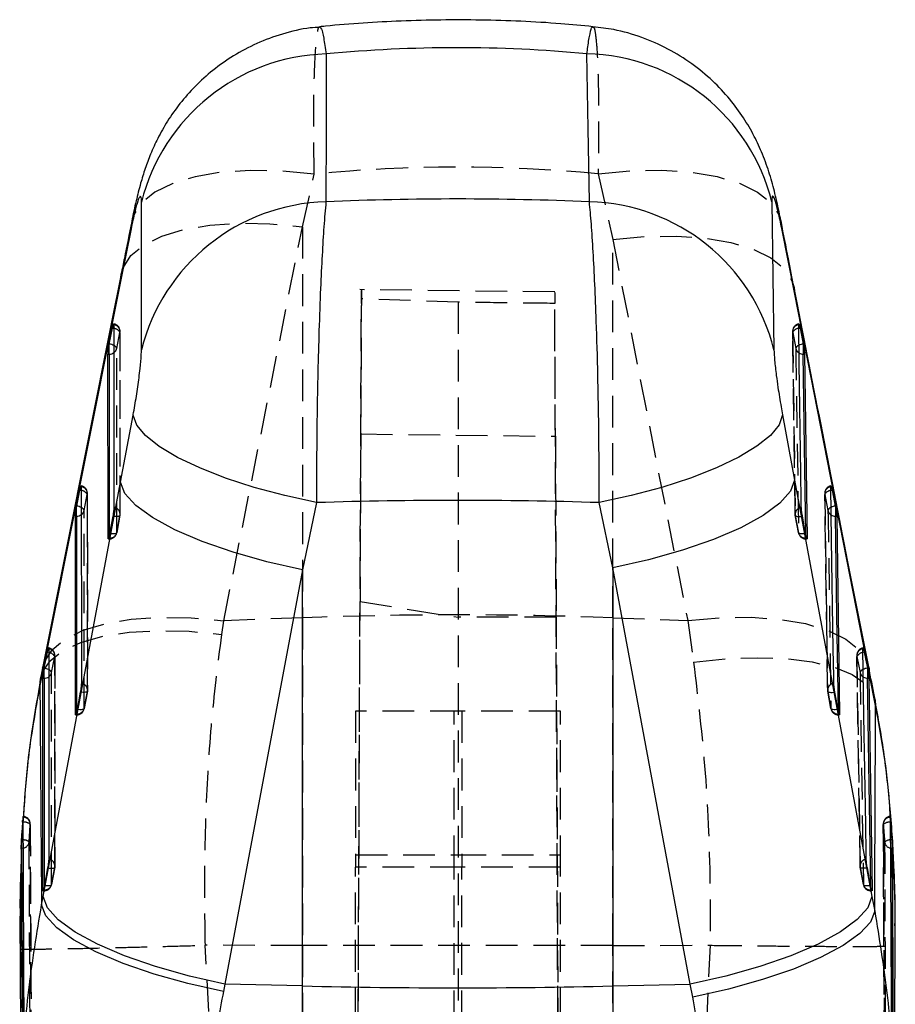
# Model space of a CAD drawing. Extents: x -800 to 11680, y 37 to 1082.
# Tile 15 of 17: x 306 to 341, y 299 to 338. Entities that reach past the tile are written whole.
import ezdxf

# ---------------------------------------------------------------- set-up
doc = ezdxf.new("R2010")
doc.units = 0
doc.linetypes.add('HIDDEN', pattern=[1.905, 1.27, -0.635])
doc.layers.get('0').update_dxf_attribs({"linetype": 'CONTINUOUS'})

msp = doc.modelspace()

# ---------------------------------------------------------------- linework, layer by layer
at = {"color": 7, "linetype": 'HIDDEN'}
for p, q in [((316.892219, 329.814352), (317.365817, 331.918307)), ((328.730071, 331.928916), (329.312435, 329.301886)), ((313.743387, 314.042337), (316.892219, 329.814352)), ((316.892219, 329.814352), (316.892219, 314.1611)), ((329.312435, 329.301886), (332.313992, 314.047895)), ((329.312435, 314.1611), (329.312435, 329.301886)), ((326.99178, 327.200927), (319.192027, 327.293731)), ((318.860557, 237.209603), (319.252116, 326.926582)), ((323.12212, 326.791294), (319.252116, 326.926582)), ((323.12212, 326.791294), (323.12212, 237.073831)), ((327.383673, 237.20254), (326.992886, 326.74364)), ((309.457635, 324.938588), (309.586066, 325.576909)), ((309.593332, 318.31374), (309.590883, 325.625606)), ((336.514171, 325.621165), (336.619475, 318.309255)), ((336.518018, 325.57679), (336.644475, 324.938469)), ((319.22689, 321.517952), (319.197211, 314.814113)), ((319.22689, 321.517952), (327.017758, 321.426071)), ((327.017758, 321.426071), (327.049811, 314.186074)), ((308.1526, 318.453185), (308.281057, 319.091506)), ((308.286914, 311.273687), (308.285883, 319.140159)), ((337.799246, 319.135554), (337.917917, 311.269052)), ((337.803271, 319.091328), (337.929812, 318.453006)), ((309.588475, 318.264969), (309.459883, 317.572065)), ((309.460179, 317.565076), (309.588761, 318.257995)), ((336.622871, 318.258338), (336.750783, 317.565434)), ((336.750761, 317.571782), (336.622914, 318.264686)), ((309.115905, 317.316227), (309.160295, 317.316227)), ((309.160295, 317.348607), (309.131526, 317.348607)), ((309.160261, 317.45977), (309.160295, 317.348607)), ((309.160295, 317.348607), (309.160295, 317.316227)), ((337.050464, 317.348607), (337.048573, 317.479573)), ((337.050464, 317.348607), (337.050464, 317.316227)), ((337.08039, 317.348607), (337.050464, 317.348607)), ((337.050464, 317.316227), (337.094682, 317.316227)), ((318.860557, 237.71859), (319.197211, 314.814113)), ((319.197211, 314.814113), (323.12212, 314.186074)), ((316.892219, 314.1611), (313.743387, 314.042337)), ((316.892219, 314.1611), (316.892219, 301.050492)), ((327.049811, 314.186074), (323.12212, 314.186074)), ((327.049811, 314.186074), (327.383673, 237.730391)), ((329.312435, 314.1611), (332.313992, 314.047895)), ((329.312435, 301.050492), (329.312435, 314.1611)), ((313.663783, 313.494302), (313.743387, 314.042337)), ((332.313992, 314.047895), (332.550391, 312.382825)), ((306.847378, 311.967783), (306.975848, 312.606104)), ((306.980626, 304.233648), (306.980689, 312.654726)), ((339.084995, 312.650017), (339.215928, 304.228924)), ((339.089188, 312.605895), (339.215777, 311.967574)), ((308.282051, 311.224975), (308.153476, 310.532071)), ((308.153532, 310.525142), (308.282101, 311.218046)), ((338.049364, 310.531788), (337.921573, 311.224692)), ((337.921691, 311.218388), (338.049512, 310.525484)), ((307.809488, 310.276233), (307.853886, 310.276233)), ((307.853886, 310.308613), (307.825103, 310.308613)), ((307.853874, 310.419999), (307.853886, 310.308613)), ((307.853886, 310.308613), (307.853886, 310.276233)), ((319.02212, 310.430341), (319.02212, 304.177947)), ((323.27212, 310.430341), (319.02212, 310.430341)), ((322.97212, 304.177947), (322.97212, 310.430341)), ((327.222121, 310.430341), (322.97212, 310.430341)), ((323.27212, 310.430341), (323.27212, 304.177947)), ((327.222121, 304.177947), (327.222121, 310.430341)), ((338.349074, 310.308613), (338.34708, 310.440578)), ((338.349074, 310.308613), (338.349074, 310.276233)), ((338.379052, 310.308613), (338.349074, 310.308613)), ((338.349074, 310.276233), (338.393303, 310.276233)), ((340.434493, 306.048594), (340.425481, 306.208007)), ((340.448436, 306.027897), (340.448436, 305.985414)), ((340.502859, 305.27582), (340.502859, 304.937325)), ((319.02212, 304.680474), (323.27212, 304.680474)), ((322.97212, 304.680474), (327.222121, 304.680474)), ((340.150653, 304.667153), (340.182149, 297.200687)), ((306.975755, 304.184981), (306.847188, 303.492077)), ((306.847383, 303.485133), (306.975952, 304.178037)), ((323.27212, 304.177947), (319.02212, 304.177947)), ((319.02212, 237.131402), (319.02212, 304.177947)), ((327.222121, 304.177947), (322.97212, 304.177947)), ((322.97212, 237.011291), (322.97212, 304.177947)), ((323.27212, 237.011381), (323.27212, 304.177947)), ((327.222121, 237.133749), (327.222121, 304.177947)), ((339.219674, 304.178365), (339.347408, 303.485461)), ((339.347561, 303.491779), (339.2198, 304.184683)), ((306.503194, 303.236239), (306.547596, 303.236239)), ((306.547596, 303.268619), (306.518803, 303.268619)), ((306.5476, 303.380169), (306.547596, 303.268619)), ((306.547596, 303.380154), (306.547596, 303.237476)), ((339.647275, 303.268619), (339.64521, 303.401269)), ((339.647275, 303.268619), (339.647275, 303.236239)), ((339.67729, 303.268619), (339.647275, 303.268619)), ((339.647275, 303.236239), (339.691513, 303.236239)), ((305.603408, 301.860146), (305.596239, 300.908126)), ((305.60615, 302.224092), (305.603408, 301.860146)), ((305.596239, 300.908126), (305.758902, 297.936879)), ((313.002436, 301.054485), (313.006572, 301.054545)), ((313.1418, 298.401617), (313.002436, 301.054485)), ((316.892219, 301.050492), (313.006572, 301.054545)), ((316.892219, 301.050492), (316.892219, 249.684244)), ((329.312435, 301.050492), (333.209184, 301.054545)), ((329.312435, 249.204323), (329.312435, 301.050492)), ((333.211103, 301.054545), (333.058343, 297.654234)), ((333.209184, 301.054545), (333.211103, 301.054545))]:
    msp.add_line(p, q, dxfattribs=at)
at = {"color": 7, "linetype": 'CONTINUOUS'}
for p, q in [((310.446274, 324.881323), (310.448591, 330.794655)), ((310.030117, 329.724439), (309.610525, 327.622779)), ((336.598127, 327.11307), (336.082277, 329.736359)), ((309.610525, 327.622779), (306.46181, 311.852016)), ((339.599296, 311.863087), (336.598127, 327.11307)), ((309.161764, 325.117834), (309.290191, 325.756155)), ((336.81223, 325.755872), (336.938676, 325.117551)), ((309.158034, 325.098984), (309.161764, 325.117834)), ((309.158034, 324.71507), (309.158034, 325.098984)), ((336.938676, 325.117551), (336.944222, 325.088866)), ((309.109921, 317.348607), (309.10772, 324.71507)), ((309.10772, 324.71507), (309.158034, 324.71507)), ((336.944222, 325.088866), (336.944222, 324.71507)), ((336.944222, 324.71507), (336.9938, 324.71507)), ((336.9938, 324.71507), (337.10025, 317.348607)), ((309.610972, 319.586836), (310.113513, 322.274707)), ((336.112113, 322.281979), (336.596655, 319.675513)), ((306.51014, 303.002276), (309.610972, 319.586836)), ((336.596655, 319.675513), (339.692441, 303.010099)), ((307.856758, 318.632446), (307.985213, 319.270767)), ((338.097378, 319.270454), (338.223912, 318.632133)), ((307.853001, 318.613447), (307.856758, 318.632446)), ((307.853001, 318.229683), (307.853001, 318.613447)), ((317.459341, 318.770967), (316.892219, 316.084586)), ((329.312435, 316.165365), (328.765733, 318.770312)), ((338.223912, 318.632133), (338.229553, 318.602987)), ((338.229553, 318.602987), (338.229553, 318.229683)), ((307.803521, 310.308613), (307.802679, 318.229683)), ((307.802679, 318.229683), (307.853001, 318.229683)), ((309.303855, 318.228193), (309.175259, 317.535289)), ((337.037656, 317.535631), (336.909795, 318.228535)), ((338.229553, 318.229683), (338.279157, 318.229683)), ((338.279157, 318.229683), (338.398826, 310.308613)), ((309.175259, 317.535289), (309.160295, 317.459919)), ((337.050464, 317.469858), (337.037656, 317.535631)), ((337.10025, 317.348607), (337.097894, 317.318894)), ((316.892219, 316.084586), (313.791521, 299.500011)), ((316.892219, 299.426086), (316.892219, 316.084586)), ((329.312435, 316.165365), (329.312435, 299.426086)), ((332.407801, 299.499892), (329.312435, 316.165365)), ((306.551554, 312.147059), (306.680025, 312.78538)), ((339.383225, 312.785052), (339.509808, 312.146746)), ((306.488412, 312.140323), (306.405817, 311.72771)), ((306.547779, 312.12797), (306.551554, 312.147059)), ((306.547779, 311.744295), (306.547779, 312.12797)), ((339.509808, 312.146746), (339.515514, 312.117256)), ((339.515514, 312.117256), (339.515514, 311.744295)), ((306.46181, 311.852016), (306.382206, 311.451413)), ((306.497238, 303.268619), (306.497452, 311.744295)), ((306.497452, 311.744295), (306.547779, 311.744295)), ((339.515514, 311.744295), (339.565133, 311.744295)), ((339.565133, 311.744295), (339.697006, 303.268619)), ((339.835678, 310.646124), (339.599296, 311.863087)), ((307.997398, 311.188199), (307.86882, 310.495295)), ((338.336366, 310.495667), (338.208566, 311.188571)), ((339.818499, 310.866915), (339.835678, 310.646124)), ((307.86882, 310.495295), (307.853886, 310.420059)), ((338.349074, 310.430326), (338.336366, 310.495667)), ((338.398826, 310.308613), (338.396502, 310.2789)), ((340.42948, 306.189962), (340.425563, 306.210689)), ((305.687645, 305.985414), (305.644208, 305.27582)), ((305.692042, 306.04551), (305.687645, 305.985414)), ((305.687645, 305.985414), (305.692042, 305.985414)), ((305.692042, 305.985414), (305.692042, 306.04551)), ((340.452169, 305.985414), (340.448436, 306.027897)), ((340.448436, 305.985414), (340.452169, 305.985414)), ((340.506728, 305.27582), (340.452169, 305.985414)), ((305.648434, 305.27582), (305.644208, 305.27582)), ((305.648434, 304.937325), (305.648434, 305.27582)), ((340.506728, 305.27582), (340.502859, 305.27582)), ((305.632778, 304.937325), (305.648434, 304.937325)), ((340.502859, 304.937325), (340.522642, 304.937325)), ((306.691079, 304.148205), (306.56251, 303.455301)), ((339.634634, 303.455673), (339.506866, 304.148592)), ((306.56251, 303.455301), (306.547596, 303.380154)), ((339.647275, 303.390645), (339.634634, 303.455673)), ((339.697006, 303.268619), (339.694704, 303.238906)), ((306.448237, 302.67074), (306.51014, 303.002276)), ((339.692441, 303.010099), (339.801042, 302.424021)), ((305.573207, 302.224316), (305.641231, 293.360815)), ((340.595034, 293.419838), (340.622419, 301.6432)), ((313.791521, 299.500011), (313.729621, 299.208097)), ((316.892219, 299.426086), (313.791521, 299.500011)), ((329.312435, 299.426086), (332.407801, 299.499892)), ((332.516395, 298.98382), (332.407801, 299.499892)), ((316.892219, 285.063647), (316.892219, 299.426086)), ((329.312435, 299.426086), (329.312435, 285.063647))]:
    msp.add_line(p, q, dxfattribs=at)
at = {"color": 8, "linetype": 'CONTINUOUS'}
for p, q in [((310.05662, 330.018528), (310.030117, 329.724439)), ((336.057857, 329.997249), (336.082277, 329.736359)), ((309.610525, 327.622779), (309.636707, 327.915095)), ((336.572264, 327.380829), (336.598127, 327.11307)), ((309.290191, 325.756155), (309.346977, 325.74416)), ((336.760774, 325.745188), (336.81223, 325.755872)), ((307.985213, 319.270767), (308.04195, 319.258772)), ((338.046085, 319.259815), (338.097378, 319.270454)), ((309.131526, 317.348607), (309.109921, 317.348607)), ((337.10025, 317.348607), (337.08039, 317.348607)), ((306.736372, 312.773489), (306.680025, 312.78538)), ((339.383225, 312.785052), (339.331727, 312.774353)), ((339.573338, 312.129296), (339.599296, 311.863087)), ((306.382206, 311.451413), (306.403955, 311.720513)), ((307.825103, 310.308613), (307.803521, 310.308613)), ((338.398826, 310.308613), (338.379052, 310.308613)), ((305.692042, 305.985414), (305.716363, 305.983596)), ((340.421542, 305.98297), (340.448436, 305.985414)), ((305.62093, 304.186739), (305.60615, 302.224092)), ((306.518803, 303.268619), (306.497238, 303.268619)), ((339.697006, 303.268619), (339.67729, 303.268619))]:
    msp.add_line(p, q, dxfattribs=at)
at = {"color": 7, "linetype": 'CONTINUOUS', "flags": 128}
for points in [[(317.838063, 336.726479), (317.836491, 333.744787), (317.834932, 330.810808)], [(328.379025, 330.81042), (328.330752, 333.747305), (328.281794, 336.734496)], [(335.684974, 330.803774), (335.727573, 327.820905), (335.76957, 324.888282)], [(309.636939, 327.916451), (309.251938, 325.987347), (306.488243, 312.145181)], [(309.34568, 325.892441), (309.345774, 325.619184), (309.346152, 324.526124), (309.347654, 320.153885), (309.348191, 318.58056)], [(336.864096, 318.580516), (336.860177, 318.853773), (336.844509, 319.946818), (336.781987, 324.318998), (336.759545, 325.892441)], [(317.459341, 318.770967), (316.182025, 319.050677), (314.955055, 319.380887), (313.8106, 319.752939), (312.778664, 320.157088), (311.886301, 320.58271), (311.156906, 321.018674), (310.609602, 321.453549), (310.258739, 321.875908), (310.113513, 322.274707)], [(336.112113, 322.281979), (335.974265, 321.882762), (335.628736, 321.459569), (335.084664, 321.023576), (334.356434, 320.586346), (333.463303, 320.159413), (332.428888, 319.754086), (331.280543, 319.381066), (330.048633, 319.05023), (328.765733, 318.770312)], [(316.892219, 316.084586), (315.467685, 316.404395), (314.113108, 316.786043), (312.872929, 317.217), (311.787837, 317.683123), (310.893433, 318.169124), (310.219062, 318.65906), (309.786848, 319.136851), (309.610972, 319.586836)], [(336.596655, 319.675513), (336.428986, 319.225006), (336.002242, 318.746172), (335.330554, 318.254881), (334.436163, 317.767389), (333.348683, 317.29985), (332.104122, 316.867732), (330.743691, 316.485353), (329.312435, 316.165365)], [(308.040685, 319.407053), (308.040723, 319.133781), (308.040873, 318.040721), (308.041466, 313.668497), (308.04175, 311.540566)], [(338.16281, 311.540522), (338.158698, 311.813779), (338.142257, 312.906824), (338.076622, 317.278974), (338.044751, 319.407038)], [(306.735485, 312.921666), (306.735483, 312.648393), (306.735481, 311.555333), (306.735461, 307.183109), (306.735444, 304.500572)], [(339.461071, 304.500528), (339.456829, 304.773785), (339.439866, 305.86683), (339.372124, 310.238965), (339.330641, 312.921651)], [(313.729621, 299.208097), (312.305698, 299.52652), (310.951646, 299.905472), (309.711846, 300.332524), (308.626935, 300.793685), (307.732475, 301.273815), (307.057784, 301.757194), (306.624976, 302.227981), (306.448237, 302.67074)], [(313.791521, 299.500011), (312.36678, 299.81979), (311.012021, 300.201424), (309.771705, 300.632365), (308.686535, 301.098503), (307.792126, 301.584519), (307.11783, 302.074485), (306.685775, 302.55229), (306.51014, 303.002276)], [(339.692441, 303.010099), (339.525607, 302.559562), (339.099416, 302.080669), (338.427991, 301.589318), (337.533586, 301.101767), (336.445845, 300.634198), (335.200817, 300.202079), (333.839767, 299.81976), (332.407801, 299.499892)], [(339.801042, 302.424021), (339.632264, 301.9863), (339.204746, 301.519878), (338.532625, 301.040165), (337.638129, 300.56303), (336.550842, 300.104253), (335.306723, 299.679019), (333.946916, 299.301378), (332.516395, 298.98382)]]:
    msp.add_lwpolyline(points, dxfattribs=at)
at = {"color": 7, "linetype": 'HIDDEN', "flags": 128}
for points in [[(317.365817, 331.918307), (316.057989, 332.04139), (314.804178, 332.065009), (313.638911, 331.988491), (312.594276, 331.813969), (311.69904, 331.54624), (310.977857, 331.192665), (310.450586, 330.76299), (310.131745, 330.269046), (310.05662, 330.018528)], [(328.730071, 331.928916), (330.034695, 332.049303), (331.286078, 332.070924), (332.449987, 331.993185), (333.494576, 331.818216), (334.391267, 331.550799), (335.115529, 331.198268), (335.647545, 330.770247), (335.97276, 330.278464), (336.057857, 329.997249)], [(309.636707, 327.915095), (309.710993, 328.163631), (310.026792, 328.654356), (310.549302, 329.081558), (311.264263, 329.433583), (312.152158, 329.70082), (313.188753, 329.875968), (314.345753, 329.954244), (315.591577, 329.933517), (316.892219, 329.814352)], [(329.312435, 329.301886), (330.608106, 329.417564), (331.84957, 329.435743), (333.003238, 329.355963), (334.037893, 329.180352), (334.925541, 328.913681), (335.642163, 328.563146), (336.168371, 328.138255), (336.489925, 327.650495), (336.572264, 327.380829)], [(309.586066, 325.576909), (309.586157, 325.303651), (309.586519, 324.210577), (309.58796, 319.838308), (309.588475, 318.264969)], [(336.622914, 318.264686), (336.618982, 318.537958), (336.603262, 319.631018), (336.540534, 324.003287), (336.518018, 325.57679)], [(309.459883, 317.572065), (309.4598, 317.845337), (309.459469, 318.938397), (309.458135, 323.310666), (309.457635, 324.938588)], [(336.644475, 324.938469), (336.648406, 324.665196), (336.664138, 323.572137), (336.727214, 319.199868), (336.750761, 317.571782)], [(308.281057, 319.091506), (308.281092, 318.818234), (308.281233, 317.725174), (308.281787, 313.35292), (308.282051, 311.224975)], [(337.921573, 311.224692), (337.917452, 311.497949), (337.900979, 312.591009), (337.835209, 316.963218), (337.803271, 319.091328)], [(308.153476, 310.532071), (308.153446, 310.805343), (308.153328, 311.898403), (308.152845, 316.270657), (308.1526, 318.453185)], [(337.929812, 318.453006), (337.933926, 318.179734), (337.950387, 317.086689), (338.016356, 312.71448), (338.049364, 310.531788)], [(309.588475, 318.264969), (309.584793, 318.249531), (309.569971, 318.236508), (309.544567, 318.22639), (309.509538, 318.219565), (309.466203, 318.216272), (309.416192, 318.216644), (309.361388, 318.220668), (309.303855, 318.228193)], [(336.622914, 318.264686), (336.626994, 318.249323), (336.642208, 318.236373), (336.667984, 318.22633), (336.70335, 318.219595), (336.746975, 318.216376), (336.797215, 318.216838), (336.852179, 318.220951), (336.909795, 318.228535)], [(309.459883, 317.572065), (309.4562, 317.556627), (309.441377, 317.543604), (309.415974, 317.533486), (309.380944, 317.526661), (309.337608, 317.523368), (309.287597, 317.52374), (309.232792, 317.527764), (309.175259, 317.535289)], [(337.037656, 317.535631), (336.980039, 317.528047), (336.925074, 317.523934), (336.874832, 317.523472), (336.831206, 317.526691), (336.795838, 317.533426), (336.77006, 317.543469), (336.754843, 317.556404), (336.750761, 317.571782)], [(306.488124, 312.144332), (306.562492, 312.392749), (306.878443, 312.883325), (307.401042, 313.310362), (308.116027, 313.662224), (309.003888, 313.929297), (310.040395, 314.104296), (311.197263, 314.182438), (312.442925, 314.161591), (313.743387, 314.042337)], [(332.313992, 314.047895), (333.609077, 314.163856), (334.850017, 314.182423), (336.003261, 314.10306), (337.037631, 313.927926), (337.925163, 313.661762), (338.641862, 313.311763), (339.168352, 312.887378), (339.490398, 312.400095), (339.573338, 312.129296)], [(306.403955, 311.720513), (306.478669, 311.969586), (306.791552, 312.437989), (307.312277, 312.843777), (308.026566, 313.175835), (308.914833, 313.425042), (309.95272, 313.584574), (311.11177, 313.650049), (312.360201, 313.619681), (313.663783, 313.494302)], [(306.975848, 312.606104), (306.975846, 312.332831), (306.975835, 311.239772), (306.975788, 306.867532), (306.975755, 304.184981)], [(332.550391, 312.382825), (333.854677, 312.517233), (335.103787, 312.564619), (336.263464, 312.523671), (337.301907, 312.395506), (338.190638, 312.183641), (338.905283, 311.893903), (339.426246, 311.534219), (339.73924, 311.114453), (339.818499, 310.866915)], [(339.2198, 304.184683), (339.215552, 304.457955), (339.198566, 305.551), (339.130729, 309.923179), (339.089188, 312.605895)], [(306.847188, 303.492077), (306.847193, 303.765349), (306.847221, 304.858409), (306.84732, 309.230648), (306.847378, 311.967783)], [(339.215777, 311.967574), (339.220016, 311.694317), (339.236979, 310.601272), (339.304934, 306.229077), (339.347561, 303.491779)], [(308.282051, 311.224975), (308.278363, 311.209537), (308.263536, 311.196514), (308.238127, 311.186396), (308.203093, 311.179571), (308.159753, 311.176278), (308.109738, 311.17665), (308.054932, 311.180674), (307.997398, 311.188199)], [(337.921573, 311.224692), (337.925672, 311.209329), (337.940904, 311.196379), (337.966698, 311.186351), (338.002081, 311.179601), (338.045721, 311.176397), (338.095972, 311.176859), (338.150945, 311.180972), (338.208566, 311.188571)], [(308.153476, 310.532071), (308.149788, 310.516633), (308.134959, 310.50361), (308.10955, 310.493492), (308.074515, 310.486667), (308.031175, 310.483374), (307.98116, 310.483746), (307.926354, 310.48777), (307.86882, 310.495295)], [(338.336366, 310.495667), (338.278744, 310.488068), (338.223772, 310.483955), (338.17352, 310.483493), (338.129879, 310.486697), (338.094495, 310.493447), (338.068699, 310.503475), (338.053465, 310.51641), (338.049364, 310.531788)], [(306.691079, 304.148205), (306.748615, 304.14068), (306.803421, 304.136656), (306.853439, 304.136284), (306.896783, 304.139577), (306.931819, 304.146417), (306.957231, 304.156534), (306.972063, 304.169543), (306.975755, 304.184981)], [(339.506866, 304.148592), (339.449243, 304.140993), (339.394265, 304.13688), (339.344005, 304.136418), (339.300358, 304.139622), (339.264964, 304.146357), (339.239157, 304.156385), (339.223911, 304.16932), (339.2198, 304.184683)], [(306.56251, 303.455301), (306.620046, 303.447776), (306.674854, 303.443752), (306.724872, 303.44338), (306.768213, 303.446673), (306.803252, 303.453498), (306.828664, 303.463616), (306.843496, 303.476639), (306.847188, 303.492077)], [(339.347561, 303.491779), (339.351674, 303.476416), (339.366921, 303.463481), (339.392728, 303.453453), (339.428122, 303.446703), (339.471771, 303.443514), (339.522033, 303.443976), (339.577009, 303.448089), (339.634634, 303.455673)]]:
    msp.add_lwpolyline(points, dxfattribs=at)
at = {"color": 8, "linetype": 'CONTINUOUS', "flags": 128}
for points in [[(309.158034, 324.71507), (309.159175, 321.016155), (309.160261, 317.45977)], [(337.048573, 317.479573), (336.997476, 321.016915), (336.944222, 324.71507)], [(307.853001, 318.229683), (307.853451, 314.253487), (307.853874, 310.419999)], [(338.34708, 310.440578), (338.289456, 314.254262), (338.229553, 318.229683)], [(306.547779, 311.744295), (306.547693, 307.490803), (306.5476, 303.380169)], [(339.64521, 303.401269), (339.581548, 307.491593), (339.515514, 311.744295)], [(305.719434, 305.270277), (305.707176, 305.271514), (305.648434, 305.27582)], [(305.720407, 304.945104), (305.705762, 304.942243), (305.648434, 304.937325)], [(340.428027, 304.945611), (340.446067, 304.942049), (340.502859, 304.937325)]]:
    msp.add_lwpolyline(points, dxfattribs=at)
at = {"color": 7, "linetype": 'CONTINUOUS'}
for centre, radius, start, end in [((318.056273, 328.886065), 7.84345, 91.5942158, 165.9165138), ((328.101623, 328.923625), 7.812949, 13.9246289, 88.6786091), ((318.053636, 322.970083), 7.843774, 91.5977558, 165.8971508), ((328.188578, 323.00016), 7.812582, 13.9855408, 88.6031668), ((323.102327, 560.308833), 260.95665, 268.63637668, 271.36362332)]:
    msp.add_arc(centre, radius, start, end, dxfattribs=at)
at = {"color": 7, "linetype": 'HIDDEN'}
for centre, radius, start, end in [((309.286465, 325.625511), 0.3045, 0.0191467, 79.8667872), ((309.313385, 325.618503), 0.275835, 351.3271245, 83.2762065), ((336.817765, 325.625511), 0.3045, 100.1444373, 180.8189724), ((336.791976, 325.617395), 0.276951, 96.7248222, 188.4308141), ((309.315233, 325.444264), 0.301571, 26.0941141, 83.9578025), ((336.788155, 325.446543), 0.299897, 95.238361, 154.2590008), ((309.290545, 324.894408), 0.172832, 14.8104807, 70.229013), ((309.193778, 324.996271), 0.270088, 305.1063597, 347.6682562), ((336.817643, 324.892894), 0.179064, 106.1344122, 165.2550546), ((336.909278, 324.995888), 0.270957, 192.2345297, 239.5984869), ((307.981458, 319.140122), 0.3045, 0.0074751, 79.8623437), ((308.008358, 319.133101), 0.275853, 351.3274931, 83.2700191), ((308.010226, 318.958888), 0.301557, 26.089725, 83.9613798), ((338.103012, 319.140122), 0.3045, 100.1583124, 180.8589611), ((338.077268, 319.13196), 0.276993, 96.7416748, 188.4352791), ((338.07344, 318.961183), 0.299882, 95.2338095, 154.279275), ((307.985484, 318.409021), 0.172853, 14.8031665, 70.2669569), ((307.889179, 318.510591), 0.269603, 305.0182753, 347.7061095), ((309.315796, 318.306626), 0.275843, 351.3140578, 83.2555098), ((336.896789, 318.305547), 0.276906, 96.7803656, 188.4857329), ((338.103129, 318.407471), 0.179199, 106.019945, 165.2794802), ((338.194717, 318.510537), 0.27108, 192.2528515, 239.7564057), ((309.288887, 318.313635), 0.3045, 349.4863502, 0.0188139), ((336.922617, 318.313635), 0.3045, 180.8241601, 190.4543641), ((309.171987, 317.645488), 0.297111, 267.7447009, 345.6926438), ((309.160295, 317.62073), 0.3045, 270, 349.4865252), ((337.037694, 317.644282), 0.295951, 194.1803278, 272.4730978), ((337.050464, 317.62073), 0.3045, 190.4537685, 270), ((323.102327, 149.28885), 164.989163, 87.84290651, 92.15709349), ((306.67625, 312.654733), 0.3045, 359.9995568, 79.8596076), ((306.703128, 312.647696), 0.275873, 351.3285933, 83.2643843), ((339.388925, 312.654733), 0.3045, 100.1668858, 180.8863214), ((339.363225, 312.646539), 0.277035, 96.754604, 188.4363638), ((306.704786, 312.473298), 0.301848, 26.1023554, 83.9935603), ((339.359212, 312.475952), 0.299664, 95.2626667, 154.3019013), ((339.397291, 311.914238), 0.189188, 107.5190448, 163.6251448), ((306.671904, 311.916159), 0.18291, 16.3937706, 68.9329102), ((306.58201, 312.026478), 0.271781, 305.1010525, 347.5278419), ((339.482436, 312.02631), 0.273051, 192.4218378, 240.4817632), ((308.009356, 311.266618), 0.275857, 351.3173945, 83.2560262), ((338.195505, 311.265503), 0.276956, 96.7797355, 188.473771), ((307.982462, 311.273643), 0.3045, 349.4876919, 0.0071451), ((338.221282, 311.273643), 0.3045, 180.8637603, 190.4497999), ((307.865583, 310.60549), 0.297107, 267.7437834, 345.6932199), ((307.853886, 310.580738), 0.3045, 270, 349.4877843), ((338.336248, 310.604221), 0.295886, 194.1701207, 272.484499), ((338.349075, 310.580738), 0.3045, 190.4494853, 270), ((305.692042, 305.911299), 0.3045, 0.2350601, 86.1571403), ((305.711897, 305.89876), 0.283977, 358.7709994, 89.3864138), ((340.448437, 305.911299), 0.3045, 94.8689599, 180.3215178), ((340.428309, 305.898912), 0.283505, 91.515792, 182.171705), ((305.745519, 305.598329), 0.386368, 49.6241356, 94.3277877), ((340.399778, 305.59573), 0.387851, 86.783256, 131.0621651), ((305.728694, 304.901964), 0.368429, 52.6009775, 91.4402265), ((305.668435, 305.226104), 0.285766, 280.4786659, 353.6814994), ((340.461461, 304.840948), 0.436838, 84.5621199, 126.9115356), ((340.482279, 305.225808), 0.285401, 187.1614685, 259.0419883), ((306.703045, 304.226612), 0.275869, 351.3203199, 83.2554554), ((306.676163, 304.233651), 0.3045, 349.488436, 359.9992592), ((339.519513, 304.233651), 0.3045, 180.8905317, 190.4472672), ((339.493771, 304.225474), 0.276991, 96.779887, 188.4685454), ((306.559296, 303.565494), 0.297105, 267.7430541, 345.6936078), ((306.547597, 303.540745), 0.3045, 270, 349.4884906), ((339.63444, 303.564226), 0.295885, 194.1728683, 272.4862694), ((339.647275, 303.540745), 0.3045, 190.4470811, 270)]:
    msp.add_arc(centre, radius, start, end, dxfattribs=at)
at = {"color": 8, "linetype": 'CONTINUOUS'}
for centre, radius, start, end in [((309.063069, 324.494998), 0.630607, 63.0358765, 80.9957957), ((337.040743, 324.483058), 0.64265, 99.1385553, 115.1245023), ((309.159822, 325.042517), 0.327452, 269.6871075, 305.3133931), ((336.941621, 325.043302), 0.328242, 238.9173538, 270.4540421), ((307.757799, 318.008975), 0.631276, 63.0556407, 80.9810834), ((338.3251, 318.000908), 0.639284, 99.1073191, 115.1238638), ((307.854844, 318.556972), 0.327294, 269.6773736, 305.2816416), ((338.226898, 318.557909), 0.328237, 239.0684637, 270.4633529), ((306.452293, 311.522606), 0.632293, 63.1722007, 80.9679595), ((339.612406, 311.511295), 0.64368, 99.1716474, 115.0033623), ((306.549584, 312.071785), 0.327495, 269.6842073, 305.1845307), ((339.512939, 312.073105), 0.32882, 239.8740649, 270.4486502)]:
    msp.add_arc(centre, radius, start, end, dxfattribs=at)
at = {"color": 7, "linetype": 'CONTINUOUS'}
for centre, major_axis, ratio, start_param, end_param in [((323.102327, 245.294685), (0, 91.68236), 0.777172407, 6.210429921, 6.357133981), ((323.102327, 289.977246), (71.253, 0), 0.57465091, 1.496672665, 1.644789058), ((323.102327, 289.977246), (71.253, 0), 0.405378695, 1.491229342, 1.650075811)]:
    msp.add_ellipse(centre, major_axis=major_axis, ratio=ratio, start_param=start_param, end_param=end_param, dxfattribs=at)
at = {"color": 7, "linetype": 'HIDDEN'}
msp.add_ellipse((323.102327, 245.294685), major_axis=(0, 86.905728), ratio=0.819888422, start_param=6.20412039, end_param=6.363781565, dxfattribs=at)
at = {"color": 7, "linetype": 'CONTINUOUS'}
for points, knots in [([(317.586839, 337.795667), (317.459519, 337.7883), (316.952227, 337.758946), (316.099177, 337.543825), (315.06721, 337.170897), (314.134743, 336.675464), (313.308157, 336.094728), (312.591942, 335.448785), (311.986791, 334.762089), (311.491559, 334.060144), (311.104805, 333.376346), (310.811814, 332.733646), (310.586763, 332.126335), (310.398879, 331.510662), (310.228153, 330.828819), (310.112579, 330.316778), (310.057476, 330.022285), (310.056686, 330.018066)], [0, 0, 0, 0, 0.0317126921, 0.1263554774, 0.2172655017, 0.3045686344, 0.3882624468, 0.4682378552, 0.5442808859, 0.6160782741, 0.6826527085, 0.7414951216, 0.7966041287, 0.8544324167, 0.9235522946, 0.9989048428, 1, 1, 1, 1]), ([(328.523478, 337.817721), (328.096136, 337.859184), (326.605829, 338.003782), (324.041066, 338.110926), (320.89312, 338.073551), (318.741589, 337.934069), (317.660255, 337.82142), (317.584982, 337.813579)], [0, 0, 0, 0, 0.117589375, 0.410080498, 0.702209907, 0.979270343, 1, 1, 1, 1]), ([(336.055498, 329.996713), (336.035333, 330.102463), (335.957861, 330.508759), (335.813776, 331.135877), (335.608648, 331.902166), (335.336029, 332.681861), (334.982543, 333.452568), (334.549017, 334.195514), (333.99477, 334.946364), (333.306812, 335.67938), (332.479932, 336.36066), (331.529493, 336.950652), (330.478388, 337.409175), (329.465615, 337.70908), (328.800927, 337.777948), (328.523055, 337.806739)], [0, 0, 0, 0, 0.0277114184, 0.1064674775, 0.1837783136, 0.259770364, 0.3263747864, 0.3980362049, 0.4745410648, 0.5580708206, 0.647043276, 0.7396539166, 0.834540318, 0.9308297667, 1, 1, 1, 1]), ([(310.44858, 330.794655), (310.448581, 330.795301), (310.448595, 330.905219), (310.433709, 331.051974), (310.376049, 331.02898), (310.290552, 330.821194), (310.177172, 330.423415), (310.07998, 329.961448), (310.030117, 329.724439)], [0, 0, 0, 0, 0.001202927, 0.204636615, 0.408047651, 0.546678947, 0.767425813, 1, 1, 1, 1]), ([(336.082277, 329.736359), (336.081185, 329.741901), (336.035162, 329.975496), (335.943687, 330.403633), (335.841786, 330.787853), (335.761174, 331.011869), (335.703574, 331.075906), (335.68401, 330.950968), (335.68484, 330.824145), (335.684974, 330.803774)], [0, 0, 0, 0, 0.005213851, 0.219784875, 0.434652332, 0.550719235, 0.753912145, 0.960473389, 1, 1, 1, 1]), ([(317.834932, 330.810808), (317.80641, 330.495383), (317.752303, 329.897031), (317.679397, 328.694259), (317.612524, 327.307228), (317.554285, 325.725639), (317.507283, 324.005984), (317.474734, 322.268685), (317.456087, 320.497305), (317.458256, 319.346415), (317.459341, 318.770967)], [0, 0, 0, 0, 0.132849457, 0.252012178, 0.371175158, 0.506324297, 0.628858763, 0.751394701, 0.875696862, 1, 1, 1, 1]), ([(328.765733, 318.770312), (328.767077, 319.261237), (328.770029, 320.33968), (328.753766, 322.060709), (328.718171, 324.027704), (328.664727, 325.876311), (328.599083, 327.524691), (328.532127, 328.835167), (328.458705, 329.966642), (328.405585, 330.529161), (328.379025, 330.81042)], [0, 0, 0, 0, 0.106309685, 0.233536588, 0.360763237, 0.523361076, 0.642348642, 0.761336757, 0.880668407, 1, 1, 1, 1]), ([(310.056736, 330.018975), (309.9588, 329.528655), (309.818891, 328.828192), (309.678945, 328.126432), (309.63696, 327.9159)], [0, 0, 0, 0, 0.6999930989, 1, 1, 1, 1]), ([(336.572249, 327.380888), (336.49696, 327.763862), (336.324877, 328.639211), (336.153037, 329.513329), (336.056378, 330.005013)], [0, 0, 0, 0, 0.437509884, 1, 1, 1, 1]), ([(339.573336, 312.129356), (339.292811, 313.553716), (338.291543, 318.637639), (337.293006, 323.721459), (336.574229, 327.380948)], [0, 0, 0, 0, 0.280169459, 1, 1, 1, 1]), ([(309.290191, 325.756155), (309.295056, 325.779339), (309.306016, 325.831577), (309.32217, 325.893139), (309.330505, 325.911519), (309.334672, 325.920709)], [0, 0, 0, 0, 0.2852019, 0.642609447, 1, 1, 1, 1]), ([(309.339381, 325.921051), (309.340749, 325.921905), (309.344965, 325.924536), (309.345392, 325.905382), (309.34568, 325.892441)], [0, 0, 0, 0, 0.32439161, 1, 1, 1, 1]), ([(336.759545, 325.892441), (336.759533, 325.895248), (336.759459, 325.912537), (336.760363, 325.928351), (336.764089, 325.923557), (336.764635, 325.922854)], [0, 0, 0, 0, 0.14193726, 0.874219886, 1, 1, 1, 1]), ([(336.772228, 325.914569), (336.776573, 325.902396), (336.785265, 325.87805), (336.799958, 325.816205), (336.809086, 325.771329), (336.81223, 325.755872)], [0, 0, 0, 0, 0.395974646, 0.791956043, 1, 1, 1, 1]), ([(309.10772, 324.71507), (309.108313, 324.733185), (309.109499, 324.769413), (309.118785, 324.855688), (309.132499, 324.954195), (309.146543, 325.038574), (309.155339, 325.084815), (309.158034, 325.098984)], [0, 0, 0, 0, 0.223180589, 0.446329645, 0.671060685, 0.89921116, 1, 1, 1, 1]), ([(310.113513, 322.274707), (310.11472, 322.281176), (310.160369, 322.525775), (310.248358, 323.036924), (310.339889, 323.671985), (310.406274, 324.230355), (310.441013, 324.623741), (310.444885, 324.813316), (310.446274, 324.881323)], [0, 0, 0, 0, 0.0066596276, 0.2518166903, 0.4971850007, 0.6319858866, 0.8679802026, 1, 1, 1, 1]), ([(335.76957, 324.888282), (335.774823, 324.760081), (335.780101, 324.631287), (335.811702, 324.282799), (335.850404, 323.936206), (335.938926, 323.297962), (336.02727, 322.747217), (336.092678, 322.388549), (336.112113, 322.281979)], [0, 0, 0, 0, 0.235155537, 0.236246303, 0.472330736, 0.635243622, 0.891620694, 1, 1, 1, 1]), ([(336.944222, 325.088866), (336.950326, 325.055124), (336.962535, 324.98763), (336.978078, 324.882945), (336.98911, 324.791666), (336.993232, 324.73919), (336.993705, 324.719081), (336.9938, 324.71507)], [0, 0, 0, 0, 0.2374603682, 0.4749959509, 0.7104394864, 0.942251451, 1, 1, 1, 1]), ([(307.985213, 319.270767), (307.990069, 319.293908), (308.001021, 319.346103), (308.01717, 319.407658), (308.025506, 319.42608), (308.029675, 319.435291)], [0, 0, 0, 0, 0.284812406, 0.642397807, 1, 1, 1, 1]), ([(308.034397, 319.435664), (308.03576, 319.436517), (308.039978, 319.439156), (308.0404, 319.42001), (308.040685, 319.407053)], [0, 0, 0, 0, 0.32327504, 1, 1, 1, 1]), ([(338.044751, 319.407038), (338.044737, 319.409911), (338.044653, 319.427232), (338.045556, 319.443019), (338.049263, 319.438188), (338.049794, 319.437496)], [0, 0, 0, 0, 0.1455925, 0.877763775, 1, 1, 1, 1]), ([(338.057435, 319.429033), (338.061784, 319.416808), (338.070482, 319.392359), (338.085158, 319.330526), (338.094261, 319.285776), (338.097378, 319.270454)], [0, 0, 0, 0, 0.396719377, 0.793453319, 1, 1, 1, 1]), ([(307.802679, 318.229683), (307.803275, 318.247798), (307.804467, 318.284025), (307.813763, 318.370301), (307.827485, 318.468808), (307.841526, 318.553132), (307.850315, 318.599328), (307.853001, 318.613447)], [0, 0, 0, 0, 0.22325884, 0.446487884, 0.67129956, 0.89953223, 1, 1, 1, 1]), ([(309.348191, 318.58056), (309.348187, 318.579262), (309.348131, 318.5624), (309.345574, 318.517842), (309.336115, 318.431046), (309.321858, 318.330918), (309.310116, 318.261813), (309.303979, 318.228863), (309.303855, 318.228193)], [0, 0, 0, 0, 0.0203344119, 0.2639834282, 0.5076526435, 0.7513076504, 0.9949410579, 1, 1, 1, 1]), ([(336.909795, 318.228535), (336.908056, 318.238089), (336.900391, 318.280206), (336.887486, 318.359269), (336.874166, 318.456316), (336.865941, 318.534062), (336.864666, 318.566158), (336.864096, 318.580516)], [0, 0, 0, 0, 0.0715098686, 0.3152338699, 0.5589605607, 0.802708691, 1, 1, 1, 1]), ([(338.229553, 318.602987), (338.235661, 318.569226), (338.247878, 318.501697), (338.263431, 318.397044), (338.274471, 318.305846), (338.278581, 318.253625), (338.279062, 318.233609), (338.279157, 318.229683)], [0, 0, 0, 0, 0.237775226, 0.475593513, 0.711311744, 0.943371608, 1, 1, 1, 1]), ([(309.160295, 317.459919), (309.154087, 317.432359), (309.141668, 317.37723), (309.125872, 317.327367), (309.114685, 317.310435), (309.110308, 317.324496), (309.11, 317.343655), (309.109921, 317.348607)], [0, 0, 0, 0, 0.232177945, 0.46445066, 0.694594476, 0.921065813, 1, 1, 1, 1]), ([(337.094682, 317.320235), (337.093227, 317.319838), (337.089337, 317.318775), (337.077254, 317.354784), (337.063174, 317.409762), (337.053801, 317.454078), (337.050464, 317.469858)], [0, 0, 0, 0, 0.188465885, 0.503551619, 0.823227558, 1, 1, 1, 1]), ([(306.680025, 312.78538), (306.684875, 312.808487), (306.695825, 312.860648), (306.711964, 312.922231), (306.720303, 312.94066), (306.724473, 312.949874)], [0, 0, 0, 0, 0.284522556, 0.64228175, 1, 1, 1, 1]), ([(306.729204, 312.950276), (306.730564, 312.951131), (306.73478, 312.953782), (306.7352, 312.934637), (306.735485, 312.921666)], [0, 0, 0, 0, 0.322519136, 1, 1, 1, 1]), ([(339.330641, 312.921651), (339.330626, 312.924569), (339.33054, 312.941915), (339.331437, 312.957668), (339.335133, 312.95282), (339.335653, 312.952139)], [0, 0, 0, 0, 0.14811206, 0.880201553, 1, 1, 1, 1]), ([(339.343327, 312.943541), (339.347678, 312.93128), (339.35638, 312.906758), (339.371041, 312.844941), (339.380127, 312.80028), (339.383225, 312.785052)], [0, 0, 0, 0, 0.397245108, 0.79448677, 1, 1, 1, 1]), ([(306.497452, 311.744295), (306.498051, 311.76241), (306.499249, 311.798637), (306.508546, 311.884914), (306.522279, 311.98342), (306.536318, 312.06771), (306.545099, 312.11388), (306.547779, 312.12797)], [0, 0, 0, 0, 0.223308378, 0.446584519, 0.671446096, 0.89972862, 1, 1, 1, 1]), ([(339.515514, 312.117256), (339.521625, 312.083487), (339.533847, 312.015944), (339.549407, 311.911317), (339.560448, 311.820172), (339.564555, 311.768097), (339.565039, 311.74816), (339.565133, 311.744295)], [0, 0, 0, 0, 0.237960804, 0.475956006, 0.711899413, 0.944152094, 1, 1, 1, 1]), ([(339.817286, 310.863219), (339.744409, 311.247025), (339.663212, 311.674643), (339.581675, 312.086476), (339.573321, 312.128671)], [0, 0, 0, 0, 0.897544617, 1, 1, 1, 1]), ([(306.416133, 311.71646), (306.295479, 311.049025), (306.041791, 309.645674), (305.821081, 307.794995), (305.74613, 306.609279), (305.720083, 306.197204)], [0, 0, 0, 0, 0.371760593, 0.781665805, 1, 1, 1, 1]), ([(306.382206, 311.451413), (306.390825, 310.2191), (306.411347, 307.28485), (306.434695, 304.364572), (306.448237, 302.67074)], [0, 0, 0, 0, 0.419975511, 1, 1, 1, 1]), ([(308.04175, 311.540566), (308.041746, 311.539287), (308.041688, 311.522414), (308.039136, 311.477972), (308.02967, 311.391199), (308.015437, 311.29108), (308.003641, 311.221941), (307.997531, 311.188919), (307.997398, 311.188199)], [0, 0, 0, 0, 0.019991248, 0.263633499, 0.507266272, 0.750913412, 0.994569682, 1, 1, 1, 1]), ([(338.208566, 311.188571), (338.206796, 311.198298), (338.199101, 311.24059), (338.186178, 311.319837), (338.172868, 311.416823), (338.164666, 311.494301), (338.163382, 311.526273), (338.16281, 311.540522)], [0, 0, 0, 0, 0.072794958, 0.316527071, 0.56026756, 0.804019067, 1, 1, 1, 1]), ([(339.801042, 302.424021), (339.80659, 303.668583), (339.818794, 306.40607), (339.82972, 309.149797), (339.835678, 310.646124)], [0, 0, 0, 0, 0.454636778, 1, 1, 1, 1]), ([(340.612658, 302.896448), (340.589712, 303.668092), (340.543505, 305.221975), (340.337096, 307.524623), (340.092082, 309.415445), (339.873641, 310.507172), (339.80229, 310.863771)], [0, 0, 0, 0, 0.284024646, 0.5719484, 0.860182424, 1, 1, 1, 1]), ([(340.425481, 306.208007), (340.416105, 306.389764), (340.336838, 307.926307), (340.070506, 309.371704), (339.835678, 310.646124)], [0, 0, 0, 0, 0.118289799, 1, 1, 1, 1]), ([(307.853886, 310.420059), (307.847679, 310.392485), (307.835263, 310.337328), (307.819469, 310.287416), (307.808286, 310.27045), (307.803905, 310.284454), (307.8036, 310.303638), (307.803521, 310.308613)], [0, 0, 0, 0, 0.232110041, 0.464299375, 0.69435742, 0.920746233, 1, 1, 1, 1]), ([(338.393303, 310.280241), (338.391853, 310.279843), (338.387982, 310.278781), (338.375926, 310.314789), (338.361839, 310.369882), (338.352441, 310.414383), (338.349074, 310.430326)], [0, 0, 0, 0, 0.188157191, 0.50271268, 0.821849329, 1, 1, 1, 1]), ([(305.709862, 306.209661), (305.708071, 306.199879), (305.704487, 306.180313), (305.697986, 306.118225), (305.693814, 306.067185), (305.692042, 306.04551)], [0, 0, 0, 0, 0.365190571, 0.730421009, 1, 1, 1, 1]), ([(305.714938, 306.18272), (305.714749, 306.195982), (305.714475, 306.215298), (305.712587, 306.211948), (305.711995, 306.210898)], [0, 0, 0, 0, 0.686618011, 1, 1, 1, 1]), ([(305.752798, 297.473259), (305.752358, 297.563997), (305.750151, 298.018845), (305.741076, 299.930133), (305.728565, 302.742547), (305.718867, 305.190868), (305.714938, 306.18272)], [0, 0, 0, 0, 0.031255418, 0.156675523, 0.65835634, 1, 1, 1, 1]), ([(340.423665, 306.210451), (340.422936, 306.211345), (340.420948, 306.213781), (340.420863, 306.194516), (340.42081, 306.182317)], [0, 0, 0, 0, 0.36679979, 1, 1, 1, 1]), ([(340.42081, 306.182317), (340.42137, 306.092906), (340.424213, 305.639391), (340.435816, 303.729449), (340.45125, 300.915826), (340.461795, 298.466298), (340.46607, 297.47317)], [0, 0, 0, 0, 0.030799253, 0.156219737, 0.657900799, 1, 1, 1, 1]), ([(340.620591, 301.6432), (340.620453, 301.707311), (340.619628, 302.089222), (340.630546, 303.577372), (340.52017, 304.968644), (340.434493, 306.048594)], [0, 0, 0, 0, 0.043191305, 0.257294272, 1, 1, 1, 1]), ([(340.502859, 305.27582), (340.492183, 305.424929), (340.475205, 305.662054), (340.455683, 305.897879), (340.448436, 305.985414)], [0, 0, 0, 0, 0.6288172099, 1, 1, 1, 1]), ([(305.644208, 305.27582), (305.642479, 305.241629), (305.639023, 305.173247), (305.635299, 305.073257), (305.63301, 304.989143), (305.632854, 304.954157), (305.632778, 304.937325)], [0, 0, 0, 0, 0.254761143, 0.50952533, 0.764042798, 1, 1, 1, 1]), ([(340.522642, 304.937325), (340.522372, 304.955666), (340.521833, 304.992345), (340.51827, 305.0798), (340.51318, 305.178037), (340.508832, 305.243937), (340.506728, 305.27582)], [0, 0, 0, 0, 0.253878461, 0.507727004, 0.761825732, 1, 1, 1, 1]), ([(305.632778, 304.937325), (305.639938, 303.48585), (305.654257, 300.582899), (305.671085, 297.67998), (305.679499, 296.228521)], [0, 0, 0, 0, 0.499999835, 1, 1, 1, 1]), ([(340.543962, 296.228521), (340.542857, 296.977437), (340.540647, 298.47527), (340.534283, 301.378202), (340.527238, 303.532228), (340.522642, 304.937325)], [0, 0, 0, 0, 0.257988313, 0.515976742, 1, 1, 1, 1]), ([(306.735444, 304.500572), (306.734842, 304.482249), (306.733639, 304.445604), (306.724247, 304.358542), (306.710443, 304.259612), (306.69829, 304.187332), (306.691702, 304.151581), (306.691079, 304.148205)], [0, 0, 0, 0, 0.243662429, 0.4872967, 0.730965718, 0.974594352, 1, 1, 1, 1]), ([(339.506866, 304.148592), (339.505075, 304.158437), (339.497362, 304.200852), (339.484422, 304.280225), (339.471124, 304.377176), (339.462933, 304.454468), (339.461644, 304.486353), (339.461071, 304.500528)], [0, 0, 0, 0, 0.07367324, 0.31740681, 0.561174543, 0.804909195, 1, 1, 1, 1]), ([(305.62093, 304.186739), (305.60372, 303.735286), (305.574262, 302.962555), (305.59071, 302.183818), (305.597548, 301.860042)], [0, 0, 0, 0, 0.584229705, 1, 1, 1, 1]), ([(306.547596, 303.380154), (306.541391, 303.352576), (306.528977, 303.29741), (306.513185, 303.247471), (306.502004, 303.23045), (306.497618, 303.244446), (306.497316, 303.263633), (306.497238, 303.268619)], [0, 0, 0, 0, 0.232046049, 0.464182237, 0.694195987, 0.92053744, 1, 1, 1, 1]), ([(339.691513, 303.240262), (339.690068, 303.239865), (339.686207, 303.238804), (339.674167, 303.274791), (339.660078, 303.329966), (339.650662, 303.374592), (339.647275, 303.390645)], [0, 0, 0, 0, 0.1879484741, 0.5021357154, 0.8209138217, 1, 1, 1, 1]), ([(313.729621, 299.208097), (313.576141, 298.386354), (313.269177, 296.742842), (313.058735, 294.175258), (313.020809, 291.548868), (313.162223, 289.770167), (313.232934, 288.880773)], [0, 0, 0, 0, 0.245832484, 0.491672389, 0.745823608, 1, 1, 1, 1]), ([(333.00273, 288.805634), (333.070673, 289.653619), (333.206553, 291.349518), (333.178983, 293.910212), (332.980142, 296.47103), (332.670975, 298.146232), (332.516395, 298.98382)], [0, 0, 0, 0, 0.246010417, 0.492000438, 0.746004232, 1, 1, 1, 1])]:
    msp.add_open_spline(points, degree=3, knots=knots, dxfattribs=at)
at = {"color": 7, "linetype": 'HIDDEN'}
for points, knots in [([(317.365817, 331.918307), (317.365188, 331.952362), (317.354451, 332.533501), (317.342931, 333.609373), (317.348619, 334.984125), (317.375808, 336.117432), (317.424722, 337.073166), (317.493141, 337.624934), (317.551414, 337.841178), (317.582615, 337.801567), (317.586734, 337.796338)], [0, 0, 0, 0, 0.009792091, 0.167098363, 0.324402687, 0.480086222, 0.635768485, 0.832335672, 0.977867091, 1, 1, 1, 1]), ([(328.521057, 337.791391), (328.534654, 337.795035), (328.57354, 337.805457), (328.630324, 337.506416), (328.68609, 336.902811), (328.726539, 335.988701), (328.748541, 334.85698), (328.752981, 333.502616), (328.737783, 332.45862), (328.730071, 331.928916)], [0, 0, 0, 0, 0.0791032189, 0.22622333, 0.3905889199, 0.5398582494, 0.6935126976, 0.8444943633, 1, 1, 1, 1]), ([(319.253143, 327.269547), (319.252772, 327.202479), (319.252031, 327.068344), (319.249382, 326.512588), (319.245656, 325.706382), (319.240891, 324.656619), (319.235206, 323.389945), (319.230366, 322.302712), (319.227496, 321.654873), (319.22689, 321.517952)], [0, 0, 0, 0, 0.159532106, 0.319064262, 0.478604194, 0.638143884, 0.797692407, 0.957242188, 1, 1, 1, 1]), ([(319.252116, 326.926582), (319.252623, 327.060532), (319.253443, 327.27706), (319.253256, 327.26352), (319.253185, 327.258356)], [0, 0, 0, 0, 0.618625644, 1, 1, 1, 1]), ([(326.991421, 327.171587), (326.991371, 327.178172), (326.991135, 327.209422), (326.991747, 327.037932), (326.992614, 326.813868), (326.992886, 326.74364)], [0, 0, 0, 0, 0.1549165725, 0.735127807, 1, 1, 1, 1]), ([(327.017758, 321.426071), (327.015528, 321.928771), (327.011068, 322.934173), (327.0052, 324.244341), (327.000169, 325.356645), (326.996156, 326.229924), (326.993191, 326.85883), (326.992228, 327.043949), (326.991747, 327.136509)], [0, 0, 0, 0, 0.166669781, 0.333340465, 0.500009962, 0.666680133, 0.833340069, 1, 1, 1, 1]), ([(326.992886, 326.74364), (326.462819, 326.749658), (325.172549, 326.764307), (323.882307, 326.781289), (323.12212, 326.791294)], [0, 0, 0, 0, 0.410818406, 1, 1, 1, 1]), ([(313.006572, 301.054545), (312.993878, 301.89676), (312.968392, 303.587593), (313.028178, 306.537282), (313.209689, 309.89929), (313.511511, 312.288788), (313.663783, 313.494302)], [0, 0, 0, 0, 0.1969324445, 0.3953620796, 0.6949570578, 1, 1, 1, 1]), ([(332.550391, 312.382825), (332.723837, 310.919365), (333.075432, 307.952774), (333.220245, 304.091876), (333.211809, 301.775466), (333.209184, 301.054545)], [0, 0, 0, 0, 0.4014117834, 0.8137053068, 1, 1, 1, 1]), ([(305.720083, 306.197204), (305.691356, 305.843558), (305.637393, 305.179236), (305.626176, 304.502991), (305.62093, 304.186739)], [0, 0, 0, 0, 0.532340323, 1, 1, 1, 1]), ([(340.448436, 306.027897), (340.445553, 306.057724), (340.439786, 306.11738), (340.433029, 306.172639), (340.430244, 306.186236), (340.42948, 306.189962)], [0, 0, 0, 0, 0.420591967, 0.841214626, 1, 1, 1, 1]), ([(305.715012, 306.163885), (305.678812, 305.81346), (305.612119, 305.167855), (305.618166, 304.494574), (305.62093, 304.186739)], [0, 0, 0, 0, 0.542784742, 1, 1, 1, 1]), ([(305.692042, 305.985414), (305.686041, 305.896365), (305.670145, 305.660515), (305.656763, 305.423405), (305.648434, 305.27582)], [0, 0, 0, 0, 0.377567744, 1, 1, 1, 1]), ([(305.952464, 305.194654), (305.960742, 305.339832), (305.974042, 305.573075), (305.989842, 305.805074), (305.995808, 305.892669)], [0, 0, 0, 0, 0.622436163, 1, 1, 1, 1]), ([(305.995808, 305.892669), (305.996184, 305.801658), (305.998063, 305.3466), (306.006102, 303.435288), (306.016764, 301.0688), (306.028655, 298.621292), (306.033701, 297.629983), (306.035967, 297.184952)], [0, 0, 0, 0, 0.031355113, 0.156776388, 0.658460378, 0.846671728, 1, 1, 1, 1]), ([(306.036699, 297.203265), (306.034617, 297.602869), (306.019491, 300.505934), (306.007442, 303.409054), (305.99705, 305.912562)], [0, 0, 0, 0, 0.137649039, 1, 1, 1, 1]), ([(340.143696, 305.909596), (340.146195, 305.51705), (340.148832, 305.102861), (340.150563, 304.688789), (340.150653, 304.667153)], [0, 0, 0, 0, 0.947747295, 1, 1, 1, 1]), ([(340.183952, 297.183596), (340.178571, 298.644585), (340.169481, 301.112372), (340.15524, 304.013915), (340.147376, 305.454455), (340.145008, 305.888169)], [0, 0, 0, 0, 0.503530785, 0.850524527, 1, 1, 1, 1]), ([(340.145008, 305.888169), (340.152211, 305.802074), (340.171616, 305.570124), (340.188492, 305.33689), (340.199105, 305.190228)], [0, 0, 0, 0, 0.371177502, 1, 1, 1, 1]), ([(305.997354, 296.487726), (305.996834, 296.578738), (305.994232, 297.033793), (305.983498, 298.944956), (305.971103, 301.310639), (305.959164, 303.757919), (305.954542, 304.749023), (305.952464, 305.194654)], [0, 0, 0, 0, 0.031358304, 0.156790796, 0.658520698, 0.846460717, 1, 1, 1, 1]), ([(340.199105, 305.190228), (340.204664, 303.728616), (340.214055, 301.259812), (340.221572, 298.358582), (340.224421, 296.918931), (340.225277, 296.486445)], [0, 0, 0, 0, 0.503778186, 0.850929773, 1, 1, 1, 1]), ([(340.611198, 301.835574), (340.618852, 302.189406), (340.626521, 302.543939), (340.612686, 302.895752), (340.612658, 302.896448)], [0, 0, 0, 0, 0.99802343, 1, 1, 1, 1]), ([(305.596239, 300.908126), (305.59701, 300.907779), (305.602498, 300.90531), (305.667327, 300.900993), (305.928607, 300.898977), (306.444962, 300.903289), (307.171466, 300.914359), (308.079938, 300.93166), (309.151451, 300.955008), (310.350161, 300.983702), (311.644802, 301.016883), (312.549892, 301.041951), (313.002436, 301.054485)], [0, 0, 0, 0, 0.011732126, 0.08346017, 0.198031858, 0.312603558, 0.427171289, 0.541739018, 0.656304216, 0.770869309, 0.88543467, 1, 1, 1, 1]), ([(329.312435, 301.050492), (327.242399, 301.048875), (323.102327, 301.045641), (318.962255, 301.048875), (316.892219, 301.050492)], [0, 0, 0, 0, 0.500000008, 1, 1, 1, 1]), ([(333.211103, 301.054545), (333.657465, 301.049189), (334.563132, 301.038322), (335.852187, 301.025969), (337.058924, 301.016696), (338.125631, 301.011181), (339.041833, 301.009335), (339.764894, 301.011151), (340.287714, 301.01656), (340.552907, 301.024331), (340.617554, 301.031008), (340.621109, 301.034183), (340.621584, 301.034607)], [0, 0, 0, 0, 0.112428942, 0.228118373, 0.340547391, 0.4562366, 0.568668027, 0.684359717, 0.796795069, 0.912490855, 0.98831605, 1, 1, 1, 1])]:
    msp.add_open_spline(points, degree=3, knots=knots, dxfattribs=at)
at = {"color": 8, "linetype": 'CONTINUOUS'}
for points, knots in [([(317.586734, 337.796338), (317.609151, 337.786244), (317.658192, 337.764161), (317.742821, 337.407829), (317.806316, 336.953596), (317.838063, 336.726479)], [0, 0, 0, 0, 0.2962647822, 0.6481319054, 1, 1, 1, 1]), ([(328.281794, 336.734496), (328.293561, 336.828166), (328.335816, 337.164523), (328.406197, 337.575284), (328.474757, 337.82805), (328.510384, 337.799841), (328.521057, 337.791391)], [0, 0, 0, 0, 0.135246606, 0.485654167, 0.845923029, 1, 1, 1, 1]), ([(306.382206, 311.451413), (306.19836, 310.436374), (305.888457, 308.725362), (305.765163, 306.904529), (305.715012, 306.163885)], [0, 0, 0, 0, 0.593238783, 1, 1, 1, 1]), ([(305.648434, 304.937325), (305.655299, 303.485977), (305.662217, 302.02351), (305.676949, 299.155196), (305.68483, 297.73899), (305.692649, 296.333902)], [0, 0, 0, 0, 0.506124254, 0.510001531, 1, 1, 1, 1]), ([(340.529018, 296.367742), (340.525808, 297.819172), (340.51949, 300.67568), (340.508342, 303.532227), (340.502859, 304.937325)], [0, 0, 0, 0, 0.508113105, 1, 1, 1, 1]), ([(305.660556, 293.284573), (305.656428, 294.131073), (305.646598, 296.147013), (305.892284, 299.292585), (306.26292, 301.544695), (306.448237, 302.67074)], [0, 0, 0, 0, 0.265747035, 0.632876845, 1, 1, 1, 1]), ([(339.801042, 302.424021), (339.978491, 301.337653), (340.33339, 299.164903), (340.578736, 296.122993), (340.573649, 294.16938), (340.571496, 293.342397)], [0, 0, 0, 0, 0.365757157, 0.731518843, 1, 1, 1, 1])]:
    msp.add_open_spline(points, degree=3, knots=knots, dxfattribs=at)

doc.saveas('drawing.dxf')
